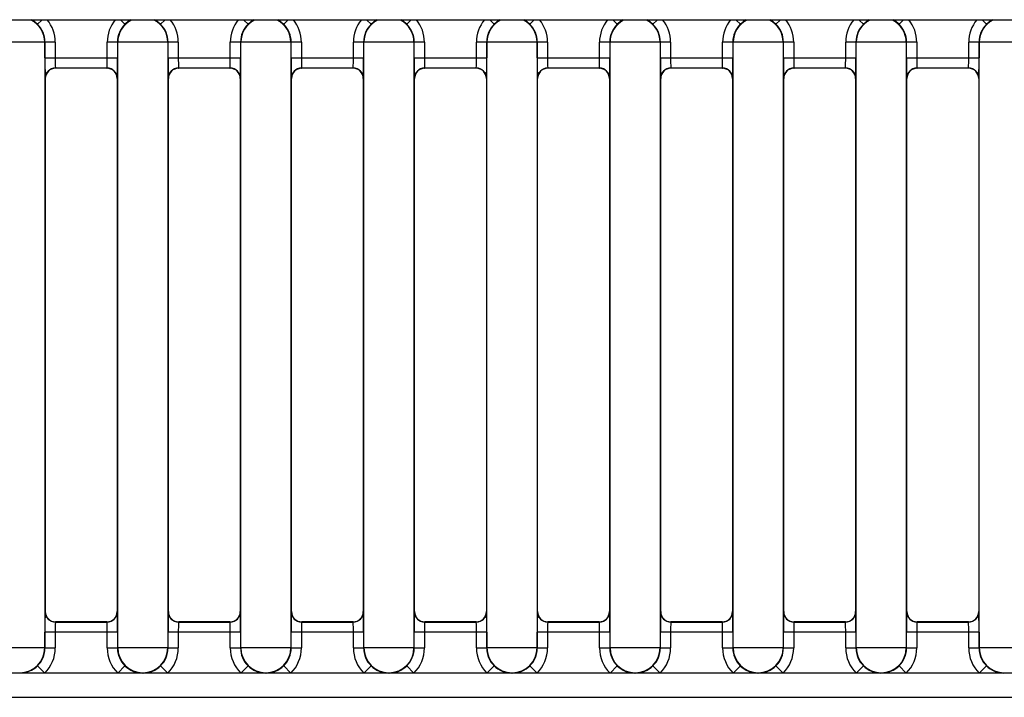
# Model space of a CAD drawing. Header units: millimetres. Extents: x 0 to 200, y 0 to 287.
# Tile 9 of 73: x 41.22 to 46.02, y 144.59 to 147.89. Entities that reach past the tile are written whole.
import ezdxf

# ---------------------------------------------------------------- set-up
doc = ezdxf.new("R2010")
doc.units = ezdxf.units.MM
doc.layers.add('148.257_BW4C_CTM', color=7, linetype='Continuous')
doc.layers.add('Standard', color=7, linetype='Continuous')

# ---------------------------------------------------------------- blocks, each defined once
blk = doc.blocks.new('SE2')
at = {"layer": '148.257_BW4C_CTM', "color": 7, "linetype": 'Continuous'}
for p, q in [((64.383, 147.8881), (37.001, 147.8881)), ((41.3035, 147.8675), (41.3237, 147.888)), ((41.7297, 147.8675), (41.7095, 147.888)), ((41.9236, 147.888), (41.9035, 147.8675)), ((42.3095, 147.888), (42.3297, 147.8675)), ((42.5035, 147.8675), (42.5237, 147.888)), ((42.9297, 147.8675), (42.9095, 147.888)), ((43.1236, 147.888), (43.1035, 147.8675)), ((43.5297, 147.8675), (43.5095, 147.888)), ((43.7236, 147.888), (43.7035, 147.8675)), ((44.1095, 147.888), (44.1297, 147.8675)), ((44.3035, 147.8675), (44.3237, 147.888)), ((44.7095, 147.888), (44.7297, 147.8675)), ((44.9236, 147.888), (44.9035, 147.8675)), ((45.3297, 147.8675), (45.3095, 147.888)), ((45.5035, 147.8675), (45.5237, 147.888)), ((45.9297, 147.8675), (45.9095, 147.888)), ((41.3387, 147.7794), (41.0944, 147.7794)), ((41.3398, 147.7805), (41.3387, 147.7794)), ((41.3387, 147.7794), (41.3387, 144.8268)), ((41.3898, 147.7805), (41.3398, 147.7805)), ((41.3398, 147.704), (41.3398, 147.7805)), ((41.3898, 147.7805), (41.3898, 147.704)), ((41.6933, 147.7805), (41.6433, 147.7805)), ((41.6433, 147.704), (41.6433, 147.7805)), ((41.6944, 147.7794), (41.6933, 147.7805)), ((41.6933, 147.7805), (41.6933, 147.704)), ((41.6944, 144.8268), (41.6944, 147.7794)), ((41.9387, 147.7794), (41.6944, 147.7794)), ((41.9398, 147.7805), (41.9387, 147.7794)), ((41.9387, 147.7794), (41.9387, 144.8268)), ((41.9898, 147.7805), (41.9398, 147.7805)), ((41.9398, 147.704), (41.9398, 147.7805)), ((41.9898, 147.7805), (41.9898, 147.704)), ((42.2933, 147.7805), (42.2433, 147.7805)), ((42.2433, 147.704), (42.2433, 147.7805)), ((42.2944, 147.7794), (42.2933, 147.7805)), ((42.2933, 147.7805), (42.2933, 147.704)), ((42.2944, 144.8268), (42.2944, 147.7794)), ((42.5387, 147.7794), (42.2944, 147.7794)), ((42.5398, 147.7805), (42.5387, 147.7794)), ((42.5387, 147.7794), (42.5387, 144.8268)), ((42.5398, 147.704), (42.5398, 147.7805)), ((42.5898, 147.7805), (42.5398, 147.7805)), ((42.5898, 147.7805), (42.5898, 147.704)), ((42.8933, 147.7805), (42.8433, 147.7805)), ((42.8433, 147.704), (42.8433, 147.7805)), ((42.8944, 147.7794), (42.8933, 147.7805)), ((42.8933, 147.7805), (42.8933, 147.704)), ((42.8944, 144.8268), (42.8944, 147.7794)), ((43.1387, 147.7794), (42.8944, 147.7794)), ((43.1398, 147.7805), (43.1387, 147.7794)), ((43.1387, 147.7794), (43.1387, 144.8268)), ((43.1898, 147.7805), (43.1398, 147.7805)), ((43.1398, 147.704), (43.1398, 147.7805)), ((43.1898, 147.7805), (43.1898, 147.704)), ((43.4933, 147.7805), (43.4433, 147.7805)), ((43.4433, 147.704), (43.4433, 147.7805)), ((43.4944, 147.7794), (43.4933, 147.7805)), ((43.4933, 147.7805), (43.4933, 147.704)), ((43.7387, 147.7794), (43.4944, 147.7794)), ((43.4944, 144.8268), (43.4944, 147.7794)), ((43.7398, 147.7805), (43.7387, 147.7794)), ((43.7387, 147.7794), (43.7387, 144.8268)), ((43.7898, 147.7805), (43.7398, 147.7805)), ((43.7398, 147.704), (43.7398, 147.7805)), ((43.7898, 147.7805), (43.7898, 147.704)), ((44.0933, 147.7805), (44.0433, 147.7805)), ((44.0433, 147.704), (44.0433, 147.7805)), ((44.0944, 147.7794), (44.0933, 147.7805)), ((44.0933, 147.7805), (44.0933, 147.704)), ((44.0944, 144.8268), (44.0944, 147.7794)), ((44.3387, 147.7794), (44.0944, 147.7794)), ((44.3398, 147.7805), (44.3387, 147.7794)), ((44.3387, 147.7794), (44.3387, 144.8268)), ((44.3398, 147.704), (44.3398, 147.7805)), ((44.3898, 147.7805), (44.3398, 147.7805)), ((44.3898, 147.7805), (44.3898, 147.704)), ((44.6933, 147.7805), (44.6433, 147.7805)), ((44.6433, 147.704), (44.6433, 147.7805)), ((44.6933, 147.7805), (44.6933, 147.704)), ((44.6944, 147.7794), (44.6933, 147.7805)), ((44.9387, 147.7794), (44.6944, 147.7794)), ((44.6944, 144.8268), (44.6944, 147.7794)), ((44.9398, 147.7805), (44.9387, 147.7794)), ((44.9387, 147.7794), (44.9387, 144.8268)), ((44.9898, 147.7805), (44.9398, 147.7805)), ((44.9398, 147.704), (44.9398, 147.7805)), ((44.9898, 147.7805), (44.9898, 147.704)), ((45.2433, 147.704), (45.2433, 147.7805)), ((45.2933, 147.7805), (45.2433, 147.7805)), ((45.2944, 147.7794), (45.2933, 147.7805)), ((45.2933, 147.7805), (45.2933, 147.704)), ((45.2944, 144.8268), (45.2944, 147.7794)), ((45.5387, 147.7794), (45.2944, 147.7794)), ((45.5398, 147.7805), (45.5387, 147.7794)), ((45.5387, 147.7794), (45.5387, 144.8268)), ((45.5898, 147.7805), (45.5398, 147.7805)), ((45.5398, 147.704), (45.5398, 147.7805)), ((45.5898, 147.7805), (45.5898, 147.704)), ((45.8433, 147.704), (45.8433, 147.7805)), ((45.8933, 147.7805), (45.8433, 147.7805)), ((45.8933, 147.7805), (45.8933, 147.704)), ((45.8944, 147.7794), (45.8933, 147.7805)), ((46.1387, 147.7794), (45.8944, 147.7794)), ((45.8944, 144.8268), (45.8944, 147.7794)), ((41.3398, 147.704), (41.3898, 147.704)), ((41.3898, 147.704), (41.6433, 147.704)), ((41.6433, 147.704), (41.6933, 147.704)), ((41.9398, 147.704), (41.9898, 147.704)), ((41.9898, 147.704), (42.2433, 147.704)), ((42.2433, 147.704), (42.2933, 147.704)), ((42.5398, 147.704), (42.5898, 147.704)), ((42.5898, 147.704), (42.8433, 147.704)), ((42.8433, 147.704), (42.8933, 147.704)), ((43.1398, 147.704), (43.1898, 147.704)), ((43.1898, 147.704), (43.4433, 147.704)), ((43.4433, 147.704), (43.4933, 147.704)), ((43.7398, 147.704), (43.7898, 147.704)), ((43.7898, 147.704), (44.0433, 147.704)), ((44.0433, 147.704), (44.0933, 147.704)), ((44.3398, 147.704), (44.3898, 147.704)), ((44.3898, 147.704), (44.6433, 147.704)), ((44.6433, 147.704), (44.6933, 147.704)), ((44.9398, 147.704), (44.9898, 147.704)), ((44.9898, 147.704), (45.2433, 147.704)), ((45.2433, 147.704), (45.2933, 147.704)), ((45.5398, 147.704), (45.5898, 147.704)), ((45.5898, 147.704), (45.8433, 147.704)), ((45.8433, 147.704), (45.8933, 147.704)), ((41.6425, 147.654), (41.3907, 147.654)), ((41.3907, 147.654), (41.3916, 147.6531)), ((41.6416, 147.6531), (41.3916, 147.6531)), ((41.6416, 147.6531), (41.6425, 147.654)), ((42.2425, 147.654), (41.9907, 147.654)), ((41.9907, 147.654), (41.9916, 147.6531)), ((42.2416, 147.6531), (41.9916, 147.6531)), ((42.2416, 147.6531), (42.2425, 147.654)), ((42.5907, 147.654), (42.5916, 147.6531)), ((42.8425, 147.654), (42.5907, 147.654)), ((42.8416, 147.6531), (42.5916, 147.6531)), ((42.8416, 147.6531), (42.8425, 147.654)), ((43.4425, 147.654), (43.1907, 147.654)), ((43.1907, 147.654), (43.1916, 147.6531)), ((43.4416, 147.6531), (43.1916, 147.6531)), ((43.4416, 147.6531), (43.4425, 147.654)), ((44.0425, 147.654), (43.7907, 147.654)), ((43.7907, 147.654), (43.7916, 147.6531)), ((44.0416, 147.6531), (43.7916, 147.6531)), ((44.0416, 147.6531), (44.0425, 147.654)), ((44.6425, 147.654), (44.3907, 147.654)), ((44.3907, 147.654), (44.3916, 147.6531)), ((44.6416, 147.6531), (44.3916, 147.6531)), ((44.6416, 147.6531), (44.6425, 147.654)), ((44.9907, 147.654), (44.9916, 147.6531)), ((45.2425, 147.654), (44.9907, 147.654)), ((45.2416, 147.6531), (44.9916, 147.6531)), ((45.2416, 147.6531), (45.2425, 147.654)), ((45.8425, 147.654), (45.5907, 147.654)), ((45.5907, 147.654), (45.5916, 147.6531)), ((45.8416, 147.6531), (45.5916, 147.6531)), ((45.8416, 147.6531), (45.8425, 147.654)), ((41.3416, 147.6031), (41.3407, 147.604)), ((41.3416, 145.0031), (41.3416, 147.6031)), ((41.6924, 147.604), (41.6916, 147.6031)), ((41.6916, 147.6031), (41.6916, 145.0031)), ((41.9416, 147.6031), (41.9407, 147.604)), ((41.9416, 145.0031), (41.9416, 147.6031)), ((42.2924, 147.604), (42.2916, 147.6031)), ((42.2916, 147.6031), (42.2916, 145.0031)), ((42.5416, 147.6031), (42.5407, 147.604)), ((42.5416, 145.0031), (42.5416, 147.6031)), ((42.8924, 147.604), (42.8916, 147.6031)), ((42.8916, 147.6031), (42.8916, 145.0031)), ((43.1416, 147.6031), (43.1407, 147.604)), ((43.1416, 145.0031), (43.1416, 147.6031)), ((43.4924, 147.604), (43.4916, 147.6031)), ((43.4916, 147.6031), (43.4916, 145.0031)), ((43.7416, 147.6031), (43.7407, 147.604)), ((43.7416, 145.0031), (43.7416, 147.6031)), ((44.0924, 147.604), (44.0916, 147.6031)), ((44.0916, 147.6031), (44.0916, 145.0031)), ((44.3416, 147.6031), (44.3407, 147.604)), ((44.3416, 145.0031), (44.3416, 147.6031)), ((44.6924, 147.604), (44.6916, 147.6031)), ((44.6916, 147.6031), (44.6916, 145.0031)), ((44.9416, 147.6031), (44.9407, 147.604)), ((44.9416, 145.0031), (44.9416, 147.6031)), ((45.2924, 147.604), (45.2916, 147.6031)), ((45.2916, 147.6031), (45.2916, 145.0031)), ((45.5416, 147.6031), (45.5407, 147.604)), ((45.5416, 145.0031), (45.5416, 147.6031)), ((45.8924, 147.604), (45.8916, 147.6031)), ((45.8916, 147.6031), (45.8916, 145.0031)), ((41.3407, 145.0022), (41.3416, 145.0031)), ((41.6916, 145.0031), (41.6924, 145.0022)), ((41.9407, 145.0022), (41.9416, 145.0031)), ((42.2916, 145.0031), (42.2924, 145.0022)), ((42.5407, 145.0022), (42.5416, 145.0031)), ((42.8916, 145.0031), (42.8924, 145.0022)), ((43.1407, 145.0022), (43.1416, 145.0031)), ((43.4916, 145.0031), (43.4924, 145.0022)), ((43.7407, 145.0022), (43.7416, 145.0031)), ((44.0916, 145.0031), (44.0924, 145.0022)), ((44.3407, 145.0022), (44.3416, 145.0031)), ((44.6916, 145.0031), (44.6924, 145.0022)), ((44.9407, 145.0022), (44.9416, 145.0031)), ((45.2916, 145.0031), (45.2924, 145.0022)), ((45.5407, 145.0022), (45.5416, 145.0031)), ((45.8916, 145.0031), (45.8924, 145.0022)), ((41.3916, 144.9531), (41.3907, 144.9522)), ((41.3907, 144.9522), (41.6425, 144.9522)), ((41.6416, 144.9531), (41.3916, 144.9531)), ((41.6425, 144.9522), (41.6416, 144.9531)), ((41.9916, 144.9531), (41.9907, 144.9522)), ((41.9907, 144.9522), (42.2425, 144.9522)), ((42.2416, 144.9531), (41.9916, 144.9531)), ((42.2425, 144.9522), (42.2416, 144.9531)), ((42.5916, 144.9531), (42.5907, 144.9522)), ((42.5907, 144.9522), (42.8425, 144.9522)), ((42.8416, 144.9531), (42.5916, 144.9531)), ((42.8425, 144.9522), (42.8416, 144.9531)), ((43.1916, 144.9531), (43.1907, 144.9522)), ((43.1907, 144.9522), (43.4425, 144.9522)), ((43.4416, 144.9531), (43.1916, 144.9531)), ((43.4425, 144.9522), (43.4416, 144.9531)), ((43.7916, 144.9531), (43.7907, 144.9522)), ((43.7907, 144.9522), (44.0425, 144.9522)), ((44.0416, 144.9531), (43.7916, 144.9531)), ((44.0425, 144.9522), (44.0416, 144.9531)), ((44.3916, 144.9531), (44.3907, 144.9522)), ((44.3907, 144.9522), (44.6425, 144.9522)), ((44.6416, 144.9531), (44.3916, 144.9531)), ((44.6425, 144.9522), (44.6416, 144.9531)), ((44.9916, 144.9531), (44.9907, 144.9522)), ((44.9907, 144.9522), (45.2425, 144.9522)), ((45.2416, 144.9531), (44.9916, 144.9531)), ((45.2425, 144.9522), (45.2416, 144.9531)), ((45.5916, 144.9531), (45.5907, 144.9522)), ((45.5907, 144.9522), (45.8425, 144.9522)), ((45.8416, 144.9531), (45.5916, 144.9531)), ((45.8425, 144.9522), (45.8416, 144.9531)), ((41.3898, 144.9022), (41.3398, 144.9022)), ((41.3398, 144.8257), (41.3398, 144.9022)), ((41.3898, 144.9022), (41.3898, 144.8257)), ((41.6433, 144.9022), (41.3898, 144.9022)), ((41.6433, 144.8257), (41.6433, 144.9022)), ((41.6933, 144.9022), (41.6433, 144.9022)), ((41.6933, 144.9022), (41.6933, 144.8257)), ((41.9898, 144.9022), (41.9398, 144.9022)), ((41.9398, 144.8257), (41.9398, 144.9022)), ((42.2433, 144.9022), (41.9898, 144.9022)), ((41.9898, 144.9022), (41.9898, 144.8257)), ((42.2933, 144.9022), (42.2433, 144.9022)), ((42.2433, 144.8257), (42.2433, 144.9022)), ((42.2933, 144.9022), (42.2933, 144.8257)), ((42.5398, 144.8257), (42.5398, 144.9022)), ((42.5898, 144.9022), (42.5398, 144.9022)), ((42.8433, 144.9022), (42.5898, 144.9022)), ((42.5898, 144.9022), (42.5898, 144.8257)), ((42.8933, 144.9022), (42.8433, 144.9022)), ((42.8433, 144.8257), (42.8433, 144.9022)), ((42.8933, 144.9022), (42.8933, 144.8257)), ((43.1898, 144.9022), (43.1398, 144.9022)), ((43.1398, 144.8257), (43.1398, 144.9022)), ((43.4433, 144.9022), (43.1898, 144.9022)), ((43.1898, 144.9022), (43.1898, 144.8257)), ((43.4933, 144.9022), (43.4433, 144.9022)), ((43.4433, 144.8257), (43.4433, 144.9022)), ((43.4933, 144.9022), (43.4933, 144.8257)), ((43.7398, 144.8257), (43.7398, 144.9022)), ((43.7898, 144.9022), (43.7398, 144.9022)), ((44.0433, 144.9022), (43.7898, 144.9022)), ((43.7898, 144.9022), (43.7898, 144.8257)), ((44.0933, 144.9022), (44.0433, 144.9022)), ((44.0433, 144.8257), (44.0433, 144.9022)), ((44.0933, 144.9022), (44.0933, 144.8257)), ((44.3398, 144.8257), (44.3398, 144.9022)), ((44.3898, 144.9022), (44.3398, 144.9022)), ((44.3898, 144.9022), (44.3898, 144.8257)), ((44.6433, 144.9022), (44.3898, 144.9022)), ((44.6933, 144.9022), (44.6433, 144.9022)), ((44.6433, 144.8257), (44.6433, 144.9022)), ((44.6933, 144.9022), (44.6933, 144.8257)), ((44.9898, 144.9022), (44.9398, 144.9022)), ((44.9398, 144.8257), (44.9398, 144.9022)), ((45.2433, 144.9022), (44.9898, 144.9022)), ((44.9898, 144.9022), (44.9898, 144.8257)), ((45.2933, 144.9022), (45.2433, 144.9022)), ((45.2433, 144.8257), (45.2433, 144.9022)), ((45.2933, 144.9022), (45.2933, 144.8257)), ((45.5898, 144.9022), (45.5398, 144.9022)), ((45.5398, 144.8257), (45.5398, 144.9022)), ((45.5898, 144.9022), (45.5898, 144.8257)), ((45.8433, 144.9022), (45.5898, 144.9022)), ((45.8933, 144.9022), (45.8433, 144.9022)), ((45.8433, 144.8257), (45.8433, 144.9022)), ((45.8933, 144.9022), (45.8933, 144.8257)), ((41.3387, 144.8268), (41.0944, 144.8268)), ((41.3387, 144.8268), (41.3398, 144.8257)), ((41.3398, 144.8257), (41.3898, 144.8257)), ((41.6433, 144.8257), (41.6933, 144.8257)), ((41.6933, 144.8257), (41.6944, 144.8268)), ((41.9387, 144.8268), (41.6944, 144.8268)), ((41.9387, 144.8268), (41.9398, 144.8257)), ((41.9398, 144.8257), (41.9898, 144.8257)), ((42.2433, 144.8257), (42.2933, 144.8257)), ((42.2933, 144.8257), (42.2944, 144.8268)), ((42.5387, 144.8268), (42.2944, 144.8268)), ((42.5387, 144.8268), (42.5398, 144.8257)), ((42.5398, 144.8257), (42.5898, 144.8257)), ((42.8433, 144.8257), (42.8933, 144.8257)), ((42.8933, 144.8257), (42.8944, 144.8268)), ((43.1387, 144.8268), (42.8944, 144.8268)), ((43.1387, 144.8268), (43.1398, 144.8257)), ((43.1398, 144.8257), (43.1898, 144.8257)), ((43.4433, 144.8257), (43.4933, 144.8257)), ((43.4933, 144.8257), (43.4944, 144.8268)), ((43.7387, 144.8268), (43.4944, 144.8268)), ((43.7387, 144.8268), (43.7398, 144.8257)), ((43.7398, 144.8257), (43.7898, 144.8257)), ((44.0433, 144.8257), (44.0933, 144.8257)), ((44.0933, 144.8257), (44.0944, 144.8268)), ((44.3387, 144.8268), (44.0944, 144.8268)), ((44.3387, 144.8268), (44.3398, 144.8257)), ((44.3398, 144.8257), (44.3898, 144.8257)), ((44.6433, 144.8257), (44.6933, 144.8257)), ((44.6933, 144.8257), (44.6944, 144.8268)), ((44.9387, 144.8268), (44.6944, 144.8268)), ((44.9387, 144.8268), (44.9398, 144.8257)), ((44.9398, 144.8257), (44.9898, 144.8257)), ((45.2433, 144.8257), (45.2933, 144.8257)), ((45.2933, 144.8257), (45.2944, 144.8268)), ((45.5387, 144.8268), (45.2944, 144.8268)), ((45.5387, 144.8268), (45.5398, 144.8257)), ((45.5398, 144.8257), (45.5898, 144.8257)), ((45.8433, 144.8257), (45.8933, 144.8257)), ((45.8933, 144.8257), (45.8944, 144.8268)), ((46.1387, 144.8268), (45.8944, 144.8268)), ((41.3386, 144.7031), (41.3035, 144.7387)), ((41.6946, 144.7031), (41.7297, 144.7387)), ((41.9035, 144.7387), (41.9386, 144.7031)), ((42.2946, 144.7031), (42.3297, 144.7387)), ((42.5035, 144.7387), (42.5386, 144.7031)), ((42.8946, 144.7031), (42.9297, 144.7387)), ((43.1035, 144.7387), (43.1386, 144.7031)), ((43.4946, 144.7031), (43.5297, 144.7387)), ((43.7035, 144.7387), (43.7386, 144.7031)), ((44.0946, 144.7031), (44.1297, 144.7387)), ((44.3035, 144.7387), (44.3386, 144.7031)), ((44.6946, 144.7031), (44.7297, 144.7387)), ((44.9035, 144.7387), (44.9386, 144.7031)), ((45.2946, 144.7031), (45.3297, 144.7387)), ((45.5386, 144.7031), (45.5035, 144.7387)), ((45.8946, 144.7031), (45.9297, 144.7387)), ((64.3198, 144.7031), (37.006, 144.7031)), ((41.2181, 144.7031), (41.2166, 144.7047)), ((41.8166, 144.7047), (41.815, 144.7031)), ((41.8181, 144.7031), (41.8166, 144.7047)), ((42.4166, 144.7047), (42.415, 144.7031)), ((42.4181, 144.7031), (42.4166, 144.7047)), ((43.0166, 144.7047), (43.015, 144.7031)), ((43.0181, 144.7031), (43.0166, 144.7047)), ((43.6166, 144.7047), (43.615, 144.7031)), ((43.6181, 144.7031), (43.6166, 144.7047)), ((44.2166, 144.7047), (44.215, 144.7031)), ((44.2181, 144.7031), (44.2166, 144.7047)), ((44.8166, 144.7047), (44.815, 144.7031)), ((44.8181, 144.7031), (44.8166, 144.7047)), ((45.4166, 144.7047), (45.415, 144.7031)), ((45.4181, 144.7031), (45.4166, 144.7047)), ((46.0166, 144.7047), (46.015, 144.7031)), ((37.006, 144.5851), (64.3198, 144.5851))]:
    blk.add_line(p, q, dxfattribs=at)
for centre, radius, start, end in [((41.2166, 147.7794), 0.1221, 0.0044, 62.8704), ((41.217, 147.7804), 0.1227, 45.2152, 62.0699), ((41.2177, 147.7805), 0.1721, 0, 39.3906), ((41.8154, 147.7805), 0.1721, 140.6089, 180.0003), ((41.8166, 147.7794), 0.1221, 117.1296, 179.9956), ((41.8161, 147.7805), 0.1226, 118.0251, 134.7928), ((41.8166, 147.7794), 0.1221, 0.0044, 62.8704), ((41.817, 147.7804), 0.1227, 45.2151, 62.0699), ((41.8177, 147.7805), 0.1721, 0, 39.3903), ((42.4154, 147.7805), 0.1721, 140.6085, 180.0005), ((42.4166, 147.7794), 0.1221, 117.1296, 179.9956), ((42.4161, 147.7805), 0.1226, 118.0251, 134.7925), ((42.4166, 147.7794), 0.1221, 0.0044, 62.8704), ((42.417, 147.7804), 0.1227, 45.2152, 62.0699), ((42.4177, 147.7805), 0.1721, 0, 39.3906), ((43.0154, 147.7805), 0.1721, 140.6089, 180.0003), ((43.0166, 147.7794), 0.1221, 117.1296, 179.9956), ((43.0161, 147.7805), 0.1226, 118.0251, 134.7928), ((43.0166, 147.7794), 0.1221, 0.0044, 62.8704), ((43.017, 147.7804), 0.1227, 45.2151, 62.0699), ((43.0177, 147.7805), 0.1721, 0, 39.3903), ((43.6154, 147.7805), 0.1721, 140.6089, 180.0003), ((43.6166, 147.7794), 0.1221, 117.1296, 179.9956), ((43.6161, 147.7805), 0.1226, 118.0251, 134.7928), ((43.6166, 147.7794), 0.1221, 0.0044, 62.8704), ((43.617, 147.7804), 0.1227, 45.2151, 62.0699), ((43.6177, 147.7805), 0.1721, 0, 39.3903), ((44.2154, 147.7805), 0.1721, 140.6085, 180.0005), ((44.2166, 147.7794), 0.1221, 117.1296, 179.9956), ((44.2161, 147.7805), 0.1226, 118.0251, 134.7925), ((44.2166, 147.7794), 0.1221, 0.0044, 62.8704), ((44.217, 147.7804), 0.1227, 45.2152, 62.0699), ((44.2177, 147.7805), 0.1721, 0, 39.3906), ((44.8154, 147.7805), 0.1721, 140.6085, 180.0005), ((44.8166, 147.7794), 0.1221, 117.1296, 179.9956), ((44.8161, 147.7805), 0.1226, 118.0251, 134.7925), ((44.8166, 147.7794), 0.1221, 0.0044, 62.8704), ((44.817, 147.7804), 0.1227, 45.2151, 62.0699), ((44.8177, 147.7805), 0.1721, 0, 39.3903), ((45.4154, 147.7805), 0.1721, 140.6089, 180.0003), ((45.4166, 147.7794), 0.1221, 117.1296, 179.9956), ((45.4161, 147.7805), 0.1226, 118.0251, 134.7928), ((45.4166, 147.7794), 0.1221, 0.0044, 62.8704), ((45.417, 147.7804), 0.1227, 45.2152, 62.0699), ((45.4177, 147.7805), 0.1721, 0, 39.3906), ((46.0154, 147.7805), 0.1721, 140.6089, 180.0003), ((46.0166, 147.7794), 0.1221, 117.1296, 179.9956), ((46.0161, 147.7805), 0.1226, 118.0251, 134.7928), ((41.2178, 147.7806), 0.1221, 359.9869, 45.4107), ((41.8154, 147.7806), 0.1221, 134.5914, 180.0125), ((41.8178, 147.7806), 0.1221, 359.9869, 45.4107), ((42.4154, 147.7806), 0.1221, 134.591, 180.0125), ((42.4178, 147.7806), 0.1221, 359.9869, 45.4107), ((43.0154, 147.7806), 0.1221, 134.5914, 180.0125), ((43.0178, 147.7806), 0.1221, 359.9869, 45.4107), ((43.6154, 147.7806), 0.1221, 134.5914, 180.0125), ((43.6178, 147.7806), 0.1221, 359.9869, 45.4107), ((44.2154, 147.7806), 0.1221, 134.591, 180.0125), ((44.2178, 147.7806), 0.1221, 359.9869, 45.4107), ((44.8154, 147.7806), 0.1221, 134.591, 180.0125), ((44.8178, 147.7806), 0.1221, 359.9869, 45.4107), ((45.4154, 147.7806), 0.1221, 134.5914, 180.0125), ((45.4178, 147.7806), 0.1221, 359.9869, 45.4107), ((46.0154, 147.7806), 0.1221, 134.5914, 180.0125), ((44.3334, 147.6799), 2.9936, 179.5386, 181.4526), ((42.8637, 147.7045), 1.4739, 180.0195, 181.9632), ((40.1694, 147.7045), 1.4739, 358.0368, 359.9805), ((38.7032, 147.6798), 2.9902, 358.5463, 0.4625), ((44.9334, 147.6799), 2.9936, 179.5386, 181.4526), ((43.4637, 147.7045), 1.4739, 180.0195, 181.9632), ((40.7694, 147.7045), 1.4739, 358.0368, 359.9805), ((39.3032, 147.6798), 2.9902, 358.5463, 0.4625), ((45.5334, 147.6799), 2.9936, 179.5386, 181.4526), ((44.0637, 147.7045), 1.4739, 180.0195, 181.9632), ((41.3694, 147.7045), 1.4739, 358.0368, 359.9805), ((39.9032, 147.6798), 2.9902, 358.5463, 0.4625), ((46.1334, 147.6799), 2.9936, 179.5386, 181.4526), ((44.6637, 147.7045), 1.4739, 180.0195, 181.9632), ((41.9694, 147.7045), 1.4739, 358.0368, 359.9805), ((40.5032, 147.6798), 2.9902, 358.5463, 0.4625), ((46.7334, 147.6799), 2.9936, 179.5386, 181.4526), ((45.2637, 147.7045), 1.4739, 180.0195, 181.9632), ((42.5694, 147.7045), 1.4739, 358.0368, 359.9805), ((41.1032, 147.6798), 2.9902, 358.5463, 0.4625), ((47.3334, 147.6799), 2.9936, 179.5386, 181.4526), ((45.8637, 147.7045), 1.4739, 180.0195, 181.9632), ((43.1694, 147.7045), 1.4739, 358.0368, 359.9805), ((41.7032, 147.6798), 2.9902, 358.5463, 0.4625), ((47.9334, 147.6799), 2.9936, 179.5386, 181.4526), ((46.4637, 147.7045), 1.4739, 180.0195, 181.9632), ((43.7694, 147.7045), 1.4739, 358.0368, 359.9805), ((42.3032, 147.6798), 2.9902, 358.5463, 0.4625), ((48.5334, 147.6799), 2.9936, 179.5386, 181.4526), ((47.0637, 147.7045), 1.4739, 180.0195, 181.9632), ((44.3694, 147.7045), 1.4739, 358.0368, 359.9805), ((42.9032, 147.6798), 2.9902, 358.5463, 0.4625), ((41.3907, 147.604), 0.05, 90.0227, 179.9773), ((41.6424, 147.604), 0.05, 0.0227, 89.9773), ((41.9907, 147.604), 0.05, 90.0227, 179.9773), ((42.2424, 147.604), 0.05, 0.0227, 89.9773), ((42.5907, 147.604), 0.05, 90.0227, 179.9773), ((42.8424, 147.604), 0.05, 0.0227, 89.9773), ((43.1907, 147.604), 0.05, 90.0227, 179.9773), ((43.4424, 147.604), 0.05, 0.0227, 89.9773), ((43.7907, 147.604), 0.05, 90.0227, 179.9773), ((44.0424, 147.604), 0.05, 0.0227, 89.9773), ((44.3907, 147.604), 0.05, 90.0227, 179.9773), ((44.6424, 147.604), 0.05, 0.0227, 89.9773), ((44.9907, 147.604), 0.05, 90.0227, 179.9773), ((45.2424, 147.604), 0.05, 0.0227, 89.9773), ((45.5907, 147.604), 0.05, 90.0227, 179.9773), ((45.8424, 147.604), 0.05, 0.0227, 89.9773), ((44.3299, 144.9264), 2.9902, 178.5463, 180.4625), ((41.3907, 145.0022), 0.05, 180.0227, 269.9773), ((41.6424, 145.0022), 0.05, 270.0227, 359.9773), ((38.6998, 144.9263), 2.9936, 359.5386, 1.4526), ((44.9299, 144.9264), 2.9902, 178.5463, 180.4625), ((41.9907, 145.0022), 0.05, 180.0227, 269.9773), ((42.2424, 145.0022), 0.05, 270.0227, 359.9773), ((39.2998, 144.9263), 2.9936, 359.5386, 1.4526), ((45.5299, 144.9264), 2.9902, 178.5463, 180.4625), ((42.5907, 145.0022), 0.05, 180.0227, 269.9773), ((42.8424, 145.0022), 0.05, 270.0227, 359.9773), ((39.8998, 144.9263), 2.9936, 359.5386, 1.4526), ((46.1299, 144.9264), 2.9902, 178.5463, 180.4625), ((43.1907, 145.0022), 0.05, 180.0227, 269.9773), ((43.4424, 145.0022), 0.05, 270.0227, 359.9773), ((40.4998, 144.9263), 2.9936, 359.5386, 1.4526), ((46.7299, 144.9264), 2.9902, 178.5463, 180.4625), ((43.7907, 145.0022), 0.05, 180.0227, 269.9773), ((44.0424, 145.0022), 0.05, 270.0227, 359.9773), ((41.0998, 144.9263), 2.9936, 359.5386, 1.4526), ((47.3299, 144.9264), 2.9902, 178.5463, 180.4625), ((44.3907, 145.0022), 0.05, 180.0227, 269.9773), ((44.6424, 145.0022), 0.05, 270.0227, 359.9773), ((41.6998, 144.9263), 2.9936, 359.5386, 1.4526), ((47.9299, 144.9264), 2.9902, 178.5463, 180.4625), ((44.9907, 145.0022), 0.05, 180.0227, 269.9773), ((45.2424, 145.0022), 0.05, 270.0227, 359.9773), ((42.2998, 144.9263), 2.9936, 359.5386, 1.4526), ((48.5299, 144.9264), 2.9902, 178.5463, 180.4625), ((45.5907, 145.0022), 0.05, 180.0227, 269.9773), ((45.8424, 145.0022), 0.05, 270.0227, 359.9773), ((42.8998, 144.9263), 2.9936, 359.5386, 1.4526), ((42.8637, 144.9017), 1.4739, 178.0368, 179.9805), ((40.1694, 144.9017), 1.4739, 0.0195, 1.9632), ((43.4637, 144.9017), 1.4739, 178.0368, 179.9805), ((40.7694, 144.9017), 1.4739, 0.0195, 1.9632), ((44.0637, 144.9017), 1.4739, 178.0368, 179.9805), ((41.3694, 144.9017), 1.4739, 0.0195, 1.9632), ((44.6637, 144.9017), 1.4739, 178.0368, 179.9805), ((41.9694, 144.9017), 1.4739, 0.0195, 1.9632), ((45.2637, 144.9017), 1.4739, 178.0368, 179.9805), ((42.5694, 144.9017), 1.4739, 0.0195, 1.9632), ((45.8637, 144.9017), 1.4739, 178.0368, 179.9805), ((43.1694, 144.9017), 1.4739, 0.0195, 1.9632), ((46.4637, 144.9017), 1.4739, 178.0368, 179.9805), ((43.7694, 144.9017), 1.4739, 0.0195, 1.9632), ((47.0637, 144.9017), 1.4739, 178.0368, 179.9805), ((44.3694, 144.9017), 1.4739, 0.0195, 1.9632), ((41.2166, 144.8268), 0.1221, 270.0044, 359.9956), ((41.2178, 144.8256), 0.1221, 314.591, 0.0125), ((41.2177, 144.8257), 0.1721, 314.5989, 0), ((41.8154, 144.8257), 0.1721, 179.9997, 225.4006), ((41.8154, 144.8256), 0.1221, 179.9869, 225.4107), ((41.8166, 144.8268), 0.1221, 180.0044, 269.9957), ((41.8166, 144.8268), 0.1221, 270.0044, 359.9956), ((41.8178, 144.8256), 0.1221, 314.5914, 0.0125), ((41.8177, 144.8257), 0.1721, 314.5995, 0), ((42.4154, 144.8257), 0.1721, 179.9997, 225.4006), ((42.4154, 144.8256), 0.1221, 179.9869, 225.4107), ((42.4166, 144.8268), 0.1221, 180.0044, 269.9957), ((42.4166, 144.8268), 0.1221, 270.0044, 359.9956), ((42.4178, 144.8256), 0.1221, 314.5914, 0.0125), ((42.4177, 144.8257), 0.1721, 314.5995, 0), ((43.0154, 144.8257), 0.1721, 179.9997, 225.4006), ((43.0154, 144.8256), 0.1221, 179.9869, 225.4107), ((43.0166, 144.8268), 0.1221, 180.0044, 269.9957), ((43.0166, 144.8268), 0.1221, 270.0044, 359.9956), ((43.0178, 144.8256), 0.1221, 314.5914, 0.0125), ((43.0177, 144.8257), 0.1721, 314.5995, 0), ((43.6154, 144.8257), 0.1721, 179.9997, 225.4006), ((43.6154, 144.8256), 0.1221, 179.9869, 225.4107), ((43.6166, 144.8268), 0.1221, 180.0044, 269.9957), ((43.6166, 144.8268), 0.1221, 270.0044, 359.9956), ((43.6178, 144.8256), 0.1221, 314.5914, 0.0125), ((43.6177, 144.8257), 0.1721, 314.5995, 0), ((44.2154, 144.8257), 0.1721, 179.9997, 225.4006), ((44.2154, 144.8256), 0.1221, 179.9869, 225.4107), ((44.2166, 144.8268), 0.1221, 180.0044, 269.9957), ((44.2166, 144.8268), 0.1221, 270.0044, 359.9956), ((44.2178, 144.8256), 0.1221, 314.5914, 0.0125), ((44.2177, 144.8257), 0.1721, 314.5995, 0), ((44.8154, 144.8257), 0.1721, 179.9997, 225.4006), ((44.8154, 144.8256), 0.1221, 179.9869, 225.4107), ((44.8166, 144.8268), 0.1221, 180.0044, 269.9957), ((44.8166, 144.8268), 0.1221, 270.0044, 359.9956), ((44.8178, 144.8256), 0.1221, 314.5914, 0.0125), ((44.8177, 144.8257), 0.1721, 314.5995, 0), ((45.4154, 144.8257), 0.1721, 179.9997, 225.4006), ((45.4154, 144.8256), 0.1221, 179.9869, 225.4107), ((45.4166, 144.8268), 0.1221, 180.0044, 269.9957), ((45.4166, 144.8268), 0.1221, 270.0044, 359.9956), ((45.4178, 144.8256), 0.1221, 314.591, 0.0125), ((45.4177, 144.8257), 0.1721, 314.5989, 0), ((46.0154, 144.8257), 0.1721, 179.9997, 225.4006), ((46.0154, 144.8256), 0.1221, 179.9869, 225.4107), ((46.0166, 144.8268), 0.1221, 180.0044, 269.9957), ((41.217, 144.8257), 0.1226, 281.1587, 314.7925), ((41.8161, 144.8258), 0.1227, 225.2151, 269.4828), ((41.817, 144.8257), 0.1226, 270.5081, 314.7928), ((42.4161, 144.8258), 0.1227, 225.2151, 269.4828), ((42.417, 144.8257), 0.1226, 270.5081, 314.7928), ((43.0161, 144.8258), 0.1227, 225.2151, 269.4828), ((43.017, 144.8257), 0.1226, 270.5081, 314.7928), ((43.6161, 144.8258), 0.1227, 225.2151, 269.4828), ((43.617, 144.8257), 0.1226, 270.5081, 314.7928), ((44.2161, 144.8258), 0.1227, 225.2151, 269.4828), ((44.217, 144.8257), 0.1226, 270.5081, 314.7928), ((44.8161, 144.8258), 0.1227, 225.2151, 269.4828), ((44.817, 144.8257), 0.1226, 270.5081, 314.7928), ((45.4161, 144.8258), 0.1227, 225.2151, 269.4828), ((45.417, 144.8257), 0.1226, 281.1587, 314.7925), ((46.0161, 144.8258), 0.1227, 225.2151, 269.4828)]:
    blk.add_arc(centre, radius, start, end, dxfattribs=at)
for centre, major_axis in [((41.3916, 147.6031), (0.0354, -0.0354)), ((41.6416, 147.6031), (-0.0354, -0.0354)), ((41.9916, 147.6031), (0.0354, -0.0354)), ((42.2416, 147.6031), (-0.0354, -0.0354)), ((42.5916, 147.6031), (0.0354, -0.0354)), ((42.8416, 147.6031), (-0.0354, -0.0354)), ((43.1916, 147.6031), (0.0354, -0.0354)), ((43.4416, 147.6031), (-0.0354, -0.0354)), ((43.7916, 147.6031), (0.0354, -0.0354)), ((44.0416, 147.6031), (-0.0354, -0.0354)), ((44.3916, 147.6031), (0.0354, -0.0354)), ((44.6416, 147.6031), (-0.0354, -0.0354)), ((44.9916, 147.6031), (0.0354, -0.0354)), ((45.2416, 147.6031), (-0.0354, -0.0354)), ((45.5916, 147.6031), (0.0354, -0.0354)), ((45.8416, 147.6031), (-0.0354, -0.0354)), ((41.3916, 145.0031), (0.0354, 0.0354)), ((41.6416, 145.0031), (-0.0354, 0.0354)), ((41.9916, 145.0031), (0.0354, 0.0354)), ((42.2416, 145.0031), (-0.0354, 0.0354)), ((42.5916, 145.0031), (0.0354, 0.0354)), ((42.8416, 145.0031), (-0.0354, 0.0354)), ((43.1916, 145.0031), (0.0354, 0.0354)), ((43.4416, 145.0031), (-0.0354, 0.0354)), ((43.7916, 145.0031), (0.0354, 0.0354)), ((44.0416, 145.0031), (-0.0354, 0.0354)), ((44.3916, 145.0031), (0.0354, 0.0354)), ((44.6416, 145.0031), (-0.0354, 0.0354)), ((44.9916, 145.0031), (0.0354, 0.0354)), ((45.2416, 145.0031), (-0.0354, 0.0354)), ((45.5916, 145.0031), (0.0354, 0.0354)), ((45.8416, 145.0031), (-0.0354, 0.0354))]:
    blk.add_ellipse(centre, major_axis=major_axis, ratio=0.999924, start_param=2.356233, end_param=3.926953, dxfattribs=at)

msp = doc.modelspace()

# ---------------------------------------------------------------- block references
at = {"layer": 'Standard'}
msp.add_blockref('SE2', (0, 0), dxfattribs=at)

doc.saveas('drawing.dxf')
